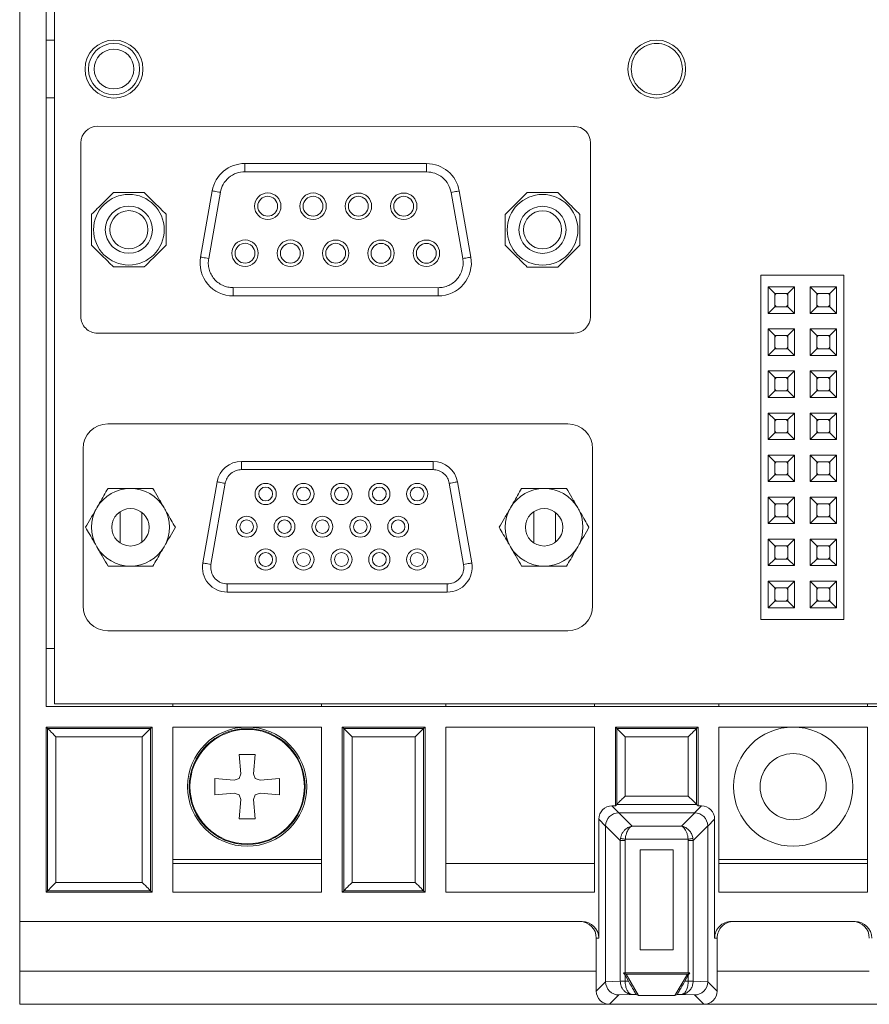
# Paper-space layout 'Blatt2' of a CAD drawing. Header units: millimetres. Extents: x 257 to 862, y 404 to 535.
# Tile 1 of 36: x 257 to 309, y 408 to 467. Entities that reach past the tile are written whole.
import ezdxf

# ---------------------------------------------------------------- set-up
doc = ezdxf.new("R2010")
doc.units = ezdxf.units.MM

psp = doc.layouts.new('Blatt2')

# ---------------------------------------------------------------- linework, layer by layer
at = {"color": 7, "linetype": 'Continuous', "lineweight": 15}
for p, q in [((257.233, 412.74), (257.233, 515.74)), ((258.833, 502.74), (258.833, 425.74)), ((259.333, 502.59), (259.333, 425.89)), ((259.333, 465.983), (258.833, 465.983)), ((259.333, 462.496), (258.833, 462.496)), ((290.735, 460.777), (261.935, 460.785)), ((260.934, 459.785), (260.931, 449.285)), ((291.731, 449.277), (291.734, 459.777)), ((281.829, 458.53), (270.839, 458.533)), ((270.839, 458.033), (281.829, 458.03)), ((268.869, 456.881), (268.163, 452.881)), ((283.798, 456.877), (284.502, 452.876)), ((268.655, 452.794), (269.362, 456.794)), ((283.305, 456.79), (284.01, 452.79)), ((302.033, 430.99), (302.033, 451.79)), ((302.033, 451.79), (307.033, 451.79)), ((307.033, 430.99), (307.033, 451.79)), ((282.532, 451.03), (270.132, 451.033)), ((302.463, 449.48), (302.463, 451.08)), ((302.463, 451.08), (302.863, 450.68)), ((302.463, 451.08), (304.063, 451.08)), ((303.663, 450.68), (304.063, 451.08)), ((304.063, 451.08), (304.063, 449.48)), ((305.003, 451.08), (306.603, 451.08)), ((305.003, 451.08), (305.403, 450.68)), ((305.003, 449.48), (305.003, 451.08)), ((306.203, 450.68), (306.603, 451.08)), ((306.603, 451.08), (306.603, 449.48)), ((282.532, 450.53), (270.132, 450.533)), ((302.863, 449.88), (302.863, 450.68)), ((302.863, 450.68), (303.663, 450.68)), ((303.663, 450.68), (303.663, 449.88)), ((305.403, 450.68), (306.203, 450.68)), ((305.403, 449.88), (305.403, 450.68)), ((306.203, 450.68), (306.203, 449.88)), ((302.463, 449.48), (302.863, 449.88)), ((303.663, 449.88), (302.863, 449.88)), ((304.063, 449.48), (303.663, 449.88)), ((305.003, 449.48), (305.403, 449.88)), ((306.203, 449.88), (305.403, 449.88)), ((306.603, 449.48), (306.203, 449.88)), ((304.063, 449.48), (302.463, 449.48)), ((306.603, 449.48), (305.003, 449.48)), ((302.463, 448.54), (304.063, 448.54)), ((302.463, 448.54), (302.863, 448.14)), ((302.463, 446.94), (302.463, 448.54)), ((303.663, 448.14), (304.063, 448.54)), ((304.063, 448.54), (304.063, 446.94)), ((305.003, 448.54), (306.603, 448.54)), ((305.003, 448.54), (305.403, 448.14)), ((305.003, 446.94), (305.003, 448.54)), ((306.203, 448.14), (306.603, 448.54)), ((306.603, 448.54), (306.603, 446.94)), ((261.931, 448.285), (290.731, 448.277)), ((302.863, 448.14), (303.663, 448.14)), ((302.863, 447.34), (302.863, 448.14)), ((303.663, 448.14), (303.663, 447.34)), ((305.403, 448.14), (306.203, 448.14)), ((305.403, 447.34), (305.403, 448.14)), ((306.203, 448.14), (306.203, 447.34)), ((302.463, 446.94), (302.863, 447.34)), ((303.663, 447.34), (302.863, 447.34)), ((304.063, 446.94), (303.663, 447.34)), ((305.003, 446.94), (305.403, 447.34)), ((306.203, 447.34), (305.403, 447.34)), ((306.603, 446.94), (306.203, 447.34)), ((304.063, 446.94), (302.463, 446.94)), ((306.603, 446.94), (305.003, 446.94)), ((302.463, 444.4), (302.463, 446)), ((302.463, 446), (302.863, 445.6)), ((302.463, 446), (304.063, 446)), ((302.863, 444.8), (302.863, 445.6)), ((302.863, 445.6), (303.663, 445.6)), ((303.663, 445.6), (304.063, 446)), ((303.663, 445.6), (303.663, 444.8)), ((304.063, 446), (304.063, 444.4)), ((305.003, 446), (306.603, 446)), ((305.003, 444.4), (305.003, 446)), ((305.003, 446), (305.403, 445.6)), ((305.403, 445.6), (306.203, 445.6)), ((305.403, 444.8), (305.403, 445.6)), ((306.203, 445.6), (306.603, 446)), ((306.203, 445.6), (306.203, 444.8)), ((306.603, 446), (306.603, 444.4)), ((302.463, 444.4), (302.863, 444.8)), ((304.063, 444.4), (302.463, 444.4)), ((303.663, 444.8), (302.863, 444.8)), ((304.063, 444.4), (303.663, 444.8)), ((305.003, 444.4), (305.403, 444.8)), ((306.603, 444.4), (305.003, 444.4)), ((306.203, 444.8), (305.403, 444.8)), ((306.603, 444.4), (306.203, 444.8)), ((302.463, 443.46), (304.063, 443.46)), ((302.463, 443.46), (302.863, 443.06)), ((302.463, 441.86), (302.463, 443.46)), ((303.663, 443.06), (304.063, 443.46)), ((304.063, 443.46), (304.063, 441.86)), ((305.003, 443.46), (306.603, 443.46)), ((305.003, 441.86), (305.003, 443.46)), ((305.003, 443.46), (305.403, 443.06)), ((306.203, 443.06), (306.603, 443.46)), ((306.603, 443.46), (306.603, 441.86)), ((290.362, 442.806), (262.562, 442.806)), ((302.863, 443.06), (303.663, 443.06)), ((302.863, 442.26), (302.863, 443.06)), ((303.663, 443.06), (303.663, 442.26)), ((305.403, 442.26), (305.403, 443.06)), ((305.403, 443.06), (306.203, 443.06)), ((306.203, 443.06), (306.203, 442.26)), ((302.463, 441.86), (302.863, 442.26)), ((303.663, 442.26), (302.863, 442.26)), ((304.063, 441.86), (303.663, 442.26)), ((305.003, 441.86), (305.403, 442.26)), ((306.203, 442.26), (305.403, 442.26)), ((306.603, 441.86), (306.203, 442.26)), ((304.063, 441.86), (302.463, 441.86)), ((306.603, 441.86), (305.003, 441.86)), ((261.062, 441.306), (261.062, 431.806)), ((291.862, 431.806), (291.862, 441.306)), ((302.463, 440.92), (304.063, 440.92)), ((302.463, 440.92), (302.863, 440.52)), ((302.463, 439.32), (302.463, 440.92)), ((303.663, 440.52), (304.063, 440.92)), ((304.063, 440.92), (304.063, 439.32)), ((305.003, 440.92), (306.603, 440.92)), ((305.003, 439.32), (305.003, 440.92)), ((305.003, 440.92), (305.403, 440.52)), ((306.203, 440.52), (306.603, 440.92)), ((306.603, 440.92), (306.603, 439.32)), ((270.642, 440.54), (270.642, 440.04)), ((282.214, 440.54), (270.642, 440.54)), ((282.214, 440.54), (282.214, 440.04)), ((302.863, 440.52), (303.663, 440.52)), ((302.863, 439.72), (302.863, 440.52)), ((303.663, 440.52), (303.663, 439.72)), ((305.403, 440.52), (306.203, 440.52)), ((305.403, 439.72), (305.403, 440.52)), ((306.203, 440.52), (306.203, 439.72)), ((270.642, 440.04), (282.214, 440.04)), ((302.463, 439.32), (302.863, 439.72)), ((303.663, 439.72), (302.863, 439.72)), ((304.063, 439.32), (303.663, 439.72)), ((305.003, 439.32), (305.403, 439.72)), ((306.203, 439.72), (305.403, 439.72)), ((306.603, 439.32), (306.203, 439.72)), ((269.165, 439.3), (268.301, 434.4)), ((268.793, 434.313), (269.657, 439.213)), ((283.199, 439.213), (284.063, 434.313)), ((284.555, 434.4), (283.691, 439.3)), ((304.063, 439.32), (302.463, 439.32)), ((306.603, 439.32), (305.003, 439.32)), ((302.463, 438.38), (304.063, 438.38)), ((302.463, 436.78), (302.463, 438.38)), ((302.463, 438.38), (302.863, 437.98)), ((303.663, 437.98), (304.063, 438.38)), ((304.063, 438.38), (304.063, 436.78)), ((305.003, 436.78), (305.003, 438.38)), ((305.003, 438.38), (305.403, 437.98)), ((305.003, 438.38), (306.603, 438.38)), ((306.203, 437.98), (306.603, 438.38)), ((306.603, 438.38), (306.603, 436.78)), ((302.863, 437.18), (302.863, 437.98)), ((302.863, 437.98), (303.663, 437.98)), ((303.663, 437.98), (303.663, 437.18)), ((305.403, 437.18), (305.403, 437.98)), ((305.403, 437.98), (306.203, 437.98)), ((306.203, 437.98), (306.203, 437.18)), ((263.312, 437.503), (263.312, 435.608)), ((264.612, 435.656), (264.612, 437.456)), ((288.312, 437.503), (288.312, 435.608)), ((289.612, 435.656), (289.612, 437.456)), ((302.463, 436.78), (302.863, 437.18)), ((304.063, 436.78), (302.463, 436.78)), ((303.663, 437.18), (302.863, 437.18)), ((304.063, 436.78), (303.663, 437.18)), ((305.003, 436.78), (305.403, 437.18)), ((306.603, 436.78), (305.003, 436.78)), ((306.203, 437.18), (305.403, 437.18)), ((306.603, 436.78), (306.203, 437.18)), ((302.463, 435.84), (304.063, 435.84)), ((302.463, 434.24), (302.463, 435.84)), ((302.463, 435.84), (302.863, 435.44)), ((302.863, 435.44), (303.663, 435.44)), ((302.863, 434.64), (302.863, 435.44)), ((303.663, 435.44), (304.063, 435.84)), ((303.663, 435.44), (303.663, 434.64)), ((304.063, 435.84), (304.063, 434.24)), ((305.003, 434.24), (305.003, 435.84)), ((305.003, 435.84), (305.403, 435.44)), ((305.003, 435.84), (306.603, 435.84)), ((305.403, 434.64), (305.403, 435.44)), ((305.403, 435.44), (306.203, 435.44)), ((306.203, 435.44), (306.603, 435.84)), ((306.203, 435.44), (306.203, 434.64)), ((306.603, 435.84), (306.603, 434.24)), ((268.778, 434.14), (268.793, 434.313)), ((284.063, 434.313), (284.078, 434.14)), ((302.463, 434.24), (302.863, 434.64)), ((304.063, 434.24), (302.463, 434.24)), ((303.663, 434.64), (302.863, 434.64)), ((304.063, 434.24), (303.663, 434.64)), ((305.003, 434.24), (305.403, 434.64)), ((306.603, 434.24), (305.003, 434.24)), ((306.203, 434.64), (305.403, 434.64)), ((306.603, 434.24), (306.203, 434.64)), ((283.078, 433.14), (269.778, 433.14)), ((269.778, 432.64), (269.778, 433.14)), ((283.078, 432.64), (283.078, 433.14)), ((302.463, 431.7), (302.463, 433.3)), ((302.463, 433.3), (302.863, 432.9)), ((302.463, 433.3), (304.063, 433.3)), ((303.663, 432.9), (304.063, 433.3)), ((304.063, 433.3), (304.063, 431.7)), ((305.003, 433.3), (306.603, 433.3)), ((305.003, 431.7), (305.003, 433.3)), ((305.003, 433.3), (305.403, 432.9)), ((306.203, 432.9), (306.603, 433.3)), ((306.603, 433.3), (306.603, 431.7)), ((269.778, 432.64), (283.078, 432.64)), ((302.863, 432.1), (302.863, 432.9)), ((302.863, 432.9), (303.663, 432.9)), ((303.663, 432.9), (303.663, 432.1)), ((305.403, 432.9), (306.203, 432.9)), ((305.403, 432.1), (305.403, 432.9)), ((306.203, 432.9), (306.203, 432.1)), ((302.463, 431.7), (302.863, 432.1)), ((303.663, 432.1), (302.863, 432.1)), ((304.063, 431.7), (303.663, 432.1)), ((305.003, 431.7), (305.403, 432.1)), ((306.203, 432.1), (305.403, 432.1)), ((306.603, 431.7), (306.203, 432.1)), ((304.063, 431.7), (302.463, 431.7)), ((306.603, 431.7), (305.003, 431.7)), ((302.033, 430.99), (307.033, 430.99)), ((262.562, 430.306), (290.362, 430.306)), ((259.333, 429.24), (258.833, 429.24)), ((259.333, 425.89), (826.511, 425.89)), ((266.483, 425.74), (266.483, 425.89)), ((275.483, 425.89), (275.483, 425.74)), ((282.983, 425.74), (282.983, 425.89)), ((291.983, 425.89), (291.983, 425.74)), ((299.483, 425.74), (299.483, 425.89)), ((308.483, 425.89), (308.483, 425.74)), ((258.833, 425.74), (312.233, 425.74)), ((265.233, 424.49), (258.833, 424.49)), ((258.833, 424.49), (258.833, 414.51)), ((258.922, 424.401), (258.833, 424.49)), ((258.922, 424.401), (258.922, 414.599)), ((265.144, 424.401), (258.922, 424.401)), ((265.233, 424.49), (265.144, 424.401)), ((265.144, 414.599), (265.144, 424.401)), ((265.233, 414.51), (265.233, 424.49)), ((275.483, 424.49), (266.483, 424.49)), ((266.483, 424.49), (266.483, 414.51)), ((275.483, 414.51), (275.483, 424.49)), ((281.733, 424.49), (276.733, 424.49)), ((276.733, 424.49), (276.733, 414.51)), ((276.733, 424.49), (276.822, 424.401)), ((281.644, 424.401), (276.822, 424.401)), ((276.822, 424.401), (276.822, 414.599)), ((281.144, 423.901), (281.644, 424.401)), ((281.644, 424.401), (281.733, 424.49)), ((281.644, 414.599), (281.644, 424.401)), ((281.733, 414.51), (281.733, 424.49)), ((291.983, 424.49), (282.983, 424.49)), ((282.983, 424.49), (282.983, 414.51)), ((291.983, 414.51), (291.983, 424.49)), ((298.233, 424.49), (293.233, 424.49)), ((293.233, 424.49), (293.233, 419.726)), ((293.233, 424.49), (293.322, 424.401)), ((293.322, 424.401), (293.322, 419.817)), ((298.144, 424.401), (293.322, 424.401)), ((298.233, 424.49), (298.144, 424.401)), ((298.144, 419.817), (298.144, 424.401)), ((298.233, 419.726), (298.233, 424.49)), ((308.483, 424.49), (299.483, 424.49)), ((299.483, 424.49), (299.483, 414.51)), ((308.483, 414.51), (308.483, 424.49)), ((264.644, 423.901), (259.422, 423.901)), ((259.422, 423.901), (259.422, 415.099)), ((264.644, 415.099), (264.644, 423.901)), ((277.322, 423.901), (277.322, 415.099)), ((281.144, 423.901), (277.322, 423.901)), ((281.144, 415.099), (281.144, 423.901)), ((297.644, 423.901), (293.822, 423.901)), ((293.822, 423.901), (293.822, 420.317)), ((297.644, 420.317), (297.644, 423.901)), ((270.598, 421.67), (270.495, 422.84)), ((270.495, 422.84), (271.47, 422.84)), ((271.47, 422.84), (271.368, 421.67)), ((269.033, 420.402), (269.033, 421.377)), ((269.033, 421.377), (270.203, 421.275)), ((270.203, 421.275), (270.495, 421.377)), ((270.495, 421.377), (270.598, 421.67)), ((271.368, 421.67), (271.47, 421.377)), ((271.47, 421.377), (271.763, 421.275)), ((271.763, 421.275), (272.933, 421.377)), ((272.933, 421.377), (272.933, 420.402)), ((270.203, 420.504), (269.033, 420.402)), ((270.495, 420.402), (270.203, 420.504)), ((270.598, 420.11), (270.495, 420.402)), ((270.495, 418.94), (270.598, 420.11)), ((271.47, 420.402), (271.368, 420.11)), ((271.368, 420.11), (271.47, 418.94)), ((271.763, 420.504), (271.47, 420.402)), ((272.933, 420.402), (271.763, 420.504)), ((293.822, 420.317), (297.644, 420.317)), ((293.448, 419.309), (293.031, 419.726)), ((293.233, 419.726), (293.031, 419.726)), ((293.322, 419.817), (293.233, 419.726)), ((298.144, 419.817), (293.322, 419.817)), ((298.018, 419.309), (298.434, 419.726)), ((298.233, 419.726), (298.144, 419.817)), ((298.434, 419.726), (298.233, 419.726)), ((271.47, 418.94), (270.495, 418.94)), ((292.648, 418.509), (292.232, 418.926)), ((292.232, 418.926), (292.232, 411.74)), ((294.241, 418.503), (293.435, 419.309)), ((293.448, 419.309), (293.435, 419.309)), ((293.448, 419.309), (298.018, 419.309)), ((297.225, 418.503), (298.031, 419.309)), ((298.818, 418.509), (299.234, 418.926)), ((299.234, 411.74), (299.234, 418.926)), ((293.53, 417.641), (292.648, 418.523)), ((292.648, 409.104), (292.648, 418.509)), ((294.241, 418.503), (297.225, 418.503)), ((297.936, 417.641), (298.818, 418.523)), ((298.818, 418.509), (298.818, 418.523)), ((298.818, 418.509), (298.818, 409.104)), ((293.53, 417.641), (293.541, 417.761)), ((293.53, 409.146), (293.53, 417.641)), ((293.825, 417.641), (293.53, 417.641)), ((293.825, 417.641), (293.831, 417.717)), ((293.825, 409.649), (293.825, 417.641)), ((293.831, 417.717), (297.635, 417.717)), ((297.635, 417.717), (297.641, 417.641)), ((297.641, 417.641), (297.641, 409.649)), ((297.641, 417.641), (297.936, 417.641)), ((297.925, 417.761), (297.936, 417.641)), ((297.936, 417.641), (297.936, 409.146)), ((294.73, 417.074), (296.736, 417.074)), ((294.73, 411.031), (294.73, 417.074)), ((296.736, 417.074), (296.736, 411.031)), ((275.483, 416.49), (266.483, 416.49)), ((308.483, 416.49), (299.483, 416.49)), ((266.483, 416.242), (275.483, 416.242)), ((282.983, 416.242), (291.983, 416.242)), ((308.483, 416.242), (299.483, 416.242)), ((258.833, 414.51), (258.922, 414.599)), ((258.922, 414.599), (265.144, 414.599)), ((259.422, 415.099), (264.644, 415.099)), ((265.233, 414.51), (265.144, 414.599)), ((276.733, 414.51), (276.822, 414.599)), ((276.822, 414.599), (281.644, 414.599)), ((277.322, 415.099), (281.144, 415.099)), ((281.733, 414.51), (281.644, 414.599)), ((258.833, 414.51), (265.233, 414.51)), ((266.483, 414.51), (275.483, 414.51)), ((276.733, 414.51), (281.733, 414.51)), ((282.983, 414.51), (291.983, 414.51)), ((299.483, 414.51), (308.483, 414.51)), ((291.231, 412.74), (257.233, 412.74)), ((257.233, 409.74), (257.233, 412.74)), ((307.731, 412.74), (300.234, 412.74)), ((292.083, 409.74), (292.083, 411.74)), ((292.232, 411.74), (292.083, 411.74)), ((299.383, 411.74), (299.234, 411.74)), ((299.383, 411.74), (299.383, 409.74)), ((296.736, 411.031), (294.73, 411.031)), ((257.233, 407.74), (257.233, 409.74)), ((292.083, 409.74), (257.233, 409.74)), ((292.083, 409.74), (292.083, 408.54)), ((293.825, 409.49), (293.733, 409.649)), ((293.733, 409.649), (293.879, 409.565)), ((293.733, 409.649), (293.825, 409.649)), ((293.825, 409.649), (297.641, 409.649)), ((294.026, 409.142), (293.825, 409.49)), ((293.825, 409.146), (293.825, 409.49)), ((293.879, 409.565), (294.63, 408.265)), ((293.879, 409.565), (297.586, 409.565)), ((297.586, 409.565), (296.836, 408.265)), ((297.641, 409.49), (297.44, 409.142)), ((297.586, 409.565), (297.733, 409.649)), ((297.733, 409.649), (297.641, 409.49)), ((297.641, 409.649), (297.733, 409.649)), ((297.641, 409.49), (297.641, 409.146)), ((299.383, 408.54), (299.383, 409.74)), ((308.583, 409.74), (299.383, 409.74)), ((292.083, 408.54), (292.648, 409.104)), ((292.648, 409.104), (293.53, 409.146)), ((293.53, 409.146), (293.825, 409.146)), ((293.53, 409.146), (293.53, 409.14)), ((293.825, 409.142), (293.825, 409.146)), ((294.026, 409.142), (293.825, 409.142)), ((297.641, 409.142), (297.44, 409.142)), ((297.641, 409.146), (297.641, 409.142)), ((297.641, 409.146), (297.936, 409.146)), ((297.936, 409.14), (297.936, 409.146)), ((297.936, 409.146), (298.818, 409.104)), ((298.818, 409.104), (299.383, 408.54)), ((293.447, 408.304), (292.883, 407.74)), ((294.241, 408.342), (293.447, 408.304)), ((294.241, 408.342), (293.981, 408.4)), ((294.081, 408.401), (294.241, 408.342)), ((294.496, 408.342), (294.241, 408.342)), ((294.63, 408.265), (294.496, 408.342)), ((296.836, 408.265), (294.63, 408.265)), ((296.97, 408.342), (296.836, 408.265)), ((297.225, 408.342), (296.97, 408.342)), ((298.018, 408.304), (297.225, 408.342)), ((298.018, 408.304), (298.583, 407.74)), ((257.233, 407.74), (292.883, 407.74)), ((292.883, 407.74), (298.583, 407.74)), ((298.583, 407.74), (309.383, 407.74))]:
    psp.add_line(p, q, dxfattribs=at)
at = {"color": 7, "linetype": 'Continuous', "lineweight": 15, "flags": 128}
for points in [[(270.839, 458.533), (270.839, 458.523), (270.839, 458.495), (270.839, 458.448), (270.839, 458.386), (270.839, 458.31), (270.839, 458.224), (270.839, 458.13), (270.839, 458.033)], [(281.829, 458.53), (281.829, 458.52), (281.829, 458.492), (281.829, 458.445), (281.829, 458.383), (281.829, 458.308), (281.829, 458.221), (281.829, 458.127), (281.829, 458.03)], [(268.869, 456.881), (268.879, 456.879), (268.907, 456.874), (268.952, 456.866), (269.013, 456.855), (269.088, 456.842), (269.173, 456.827), (269.266, 456.811), (269.362, 456.794)], [(283.798, 456.877), (283.788, 456.875), (283.76, 456.87), (283.715, 456.862), (283.654, 456.851), (283.579, 456.838), (283.494, 456.823), (283.401, 456.807), (283.305, 456.79)], [(268.163, 452.881), (268.172, 452.879), (268.2, 452.874), (268.246, 452.866), (268.307, 452.855), (268.382, 452.842), (268.467, 452.827), (268.559, 452.811), (268.655, 452.794)], [(284.01, 452.79), (284.106, 452.807), (284.198, 452.823), (284.283, 452.838), (284.358, 452.851), (284.419, 452.862), (284.465, 452.87), (284.493, 452.875), (284.502, 452.876)], [(270.132, 450.533), (270.132, 450.542), (270.132, 450.571), (270.132, 450.617), (270.132, 450.679), (270.132, 450.755), (270.132, 450.842), (270.132, 450.935), (270.132, 451.033)], [(282.532, 450.53), (282.532, 450.539), (282.532, 450.568), (282.532, 450.614), (282.532, 450.676), (282.532, 450.752), (282.532, 450.838), (282.532, 450.932), (282.532, 451.03)], [(302.863, 450.58), (302.909, 450.633), (302.963, 450.68)], [(303.563, 450.68), (303.616, 450.633), (303.663, 450.58)], [(305.403, 450.58), (305.449, 450.633), (305.503, 450.68)], [(306.103, 450.68), (306.156, 450.633), (306.203, 450.58)], [(302.963, 449.88), (302.909, 449.926), (302.863, 449.98)], [(303.663, 449.98), (303.616, 449.926), (303.563, 449.88)], [(305.503, 449.88), (305.449, 449.926), (305.403, 449.98)], [(306.203, 449.98), (306.156, 449.926), (306.103, 449.88)], [(302.863, 448.04), (302.909, 448.093), (302.963, 448.14)], [(303.563, 448.14), (303.616, 448.093), (303.663, 448.04)], [(305.403, 448.04), (305.449, 448.093), (305.503, 448.14)], [(306.103, 448.14), (306.156, 448.093), (306.203, 448.04)], [(302.963, 447.34), (302.909, 447.386), (302.863, 447.44)], [(303.663, 447.44), (303.616, 447.386), (303.563, 447.34)], [(305.503, 447.34), (305.449, 447.386), (305.403, 447.44)], [(306.203, 447.44), (306.156, 447.386), (306.103, 447.34)], [(302.863, 445.5), (302.909, 445.553), (302.963, 445.6)], [(303.563, 445.6), (303.616, 445.553), (303.663, 445.5)], [(305.403, 445.5), (305.449, 445.553), (305.503, 445.6)], [(306.103, 445.6), (306.156, 445.553), (306.203, 445.5)], [(302.963, 444.8), (302.909, 444.846), (302.863, 444.9)], [(303.663, 444.9), (303.616, 444.846), (303.563, 444.8)], [(305.503, 444.8), (305.449, 444.846), (305.403, 444.9)], [(306.203, 444.9), (306.156, 444.846), (306.103, 444.8)], [(302.863, 442.96), (302.909, 443.013), (302.963, 443.06)], [(303.563, 443.06), (303.616, 443.013), (303.663, 442.96)], [(305.403, 442.96), (305.449, 443.013), (305.503, 443.06)], [(306.103, 443.06), (306.156, 443.013), (306.203, 442.96)], [(302.963, 442.26), (302.909, 442.306), (302.863, 442.36)], [(303.663, 442.36), (303.616, 442.306), (303.563, 442.26)], [(305.503, 442.26), (305.449, 442.306), (305.403, 442.36)], [(306.203, 442.36), (306.156, 442.306), (306.103, 442.26)], [(302.863, 440.42), (302.909, 440.473), (302.963, 440.52)], [(303.563, 440.52), (303.616, 440.473), (303.663, 440.42)], [(305.403, 440.42), (305.449, 440.473), (305.503, 440.52)], [(306.103, 440.52), (306.156, 440.473), (306.203, 440.42)], [(302.963, 439.72), (302.909, 439.766), (302.863, 439.82)], [(303.663, 439.82), (303.616, 439.766), (303.563, 439.72)], [(305.503, 439.72), (305.449, 439.766), (305.403, 439.82)], [(306.203, 439.82), (306.156, 439.766), (306.103, 439.72)], [(269.165, 439.3), (269.174, 439.298), (269.202, 439.293), (269.248, 439.285), (269.309, 439.275), (269.384, 439.261), (269.469, 439.246), (269.561, 439.23), (269.657, 439.213)], [(283.691, 439.3), (283.682, 439.298), (283.654, 439.293), (283.608, 439.285), (283.547, 439.275), (283.472, 439.261), (283.387, 439.246), (283.295, 439.23), (283.199, 439.213)], [(302.863, 437.88), (302.909, 437.933), (302.963, 437.98)], [(303.563, 437.98), (303.616, 437.933), (303.663, 437.88)], [(305.403, 437.88), (305.449, 437.933), (305.503, 437.98)], [(306.103, 437.98), (306.156, 437.933), (306.203, 437.88)], [(302.963, 437.18), (302.909, 437.226), (302.863, 437.28)], [(303.663, 437.28), (303.616, 437.226), (303.563, 437.18)], [(305.503, 437.18), (305.449, 437.226), (305.403, 437.28)], [(306.203, 437.28), (306.156, 437.226), (306.103, 437.18)], [(302.863, 435.34), (302.909, 435.393), (302.963, 435.44)], [(303.563, 435.44), (303.616, 435.393), (303.663, 435.34)], [(305.403, 435.34), (305.449, 435.393), (305.503, 435.44)], [(306.103, 435.44), (306.156, 435.393), (306.203, 435.34)], [(268.793, 434.313), (268.697, 434.33), (268.605, 434.346), (268.52, 434.361), (268.445, 434.375), (268.384, 434.385), (268.338, 434.393), (268.31, 434.398), (268.301, 434.4)], [(284.555, 434.4), (284.546, 434.398), (284.518, 434.393), (284.472, 434.385), (284.411, 434.375), (284.336, 434.361), (284.251, 434.346), (284.159, 434.33), (284.063, 434.313)], [(302.963, 434.64), (302.909, 434.686), (302.863, 434.74)], [(303.663, 434.74), (303.616, 434.686), (303.563, 434.64)], [(305.503, 434.64), (305.449, 434.686), (305.403, 434.74)], [(306.203, 434.74), (306.156, 434.686), (306.103, 434.64)], [(302.863, 432.8), (302.909, 432.853), (302.963, 432.9)], [(303.563, 432.9), (303.616, 432.853), (303.663, 432.8)], [(305.403, 432.8), (305.449, 432.853), (305.503, 432.9)], [(306.103, 432.9), (306.156, 432.853), (306.203, 432.8)], [(302.963, 432.1), (302.909, 432.146), (302.863, 432.2)], [(303.663, 432.2), (303.616, 432.146), (303.563, 432.1)], [(305.503, 432.1), (305.449, 432.146), (305.403, 432.2)], [(306.203, 432.2), (306.156, 432.146), (306.103, 432.1)], [(259.422, 423.901), (259.325, 423.998), (259.232, 424.091), (259.145, 424.177), (259.07, 424.253), (259.008, 424.315), (258.961, 424.361), (258.932, 424.39), (258.922, 424.401)], [(265.144, 424.401), (265.133, 424.39), (265.105, 424.361), (265.058, 424.315), (264.996, 424.253), (264.92, 424.177), (264.834, 424.091), (264.741, 423.998), (264.644, 423.901)], [(276.822, 424.401), (276.832, 424.39), (276.861, 424.361), (276.908, 424.315), (276.97, 424.253), (277.045, 424.177), (277.132, 424.091), (277.225, 423.998), (277.322, 423.901)], [(293.541, 417.761), (293.555, 417.758), (293.578, 417.755), (293.608, 417.75), (293.644, 417.745), (293.686, 417.739), (293.732, 417.732), (293.781, 417.724), (293.831, 417.717)], [(297.925, 417.761), (297.91, 417.758), (297.888, 417.755), (297.858, 417.75), (297.822, 417.745), (297.78, 417.739), (297.734, 417.732), (297.685, 417.724), (297.635, 417.717)], [(258.922, 414.599), (258.932, 414.609), (258.961, 414.638), (259.008, 414.684), (259.07, 414.747), (259.145, 414.822), (259.232, 414.908), (259.325, 415.002), (259.422, 415.099)], [(265.144, 414.599), (265.133, 414.609), (265.105, 414.638), (265.058, 414.684), (264.996, 414.747), (264.92, 414.822), (264.834, 414.908), (264.741, 415.002), (264.644, 415.099)], [(276.822, 414.599), (276.832, 414.609), (276.861, 414.638), (276.908, 414.684), (276.97, 414.747), (277.045, 414.822), (277.132, 414.908), (277.225, 415.002), (277.322, 415.099)], [(281.644, 414.599), (281.633, 414.609), (281.605, 414.638), (281.558, 414.684), (281.496, 414.747), (281.42, 414.822), (281.334, 414.908), (281.241, 415.002), (281.144, 415.099)], [(293.825, 409.142), (293.773, 409.142), (293.723, 409.141), (293.676, 409.141), (293.633, 409.141), (293.596, 409.141), (293.566, 409.14), (293.544, 409.14), (293.53, 409.14)], [(297.936, 409.14), (297.922, 409.14), (297.899, 409.14), (297.869, 409.141), (297.832, 409.141), (297.79, 409.141), (297.743, 409.141), (297.692, 409.142), (297.641, 409.142)]]:
    psp.add_lwpolyline(points, dxfattribs=at)
at = {"color": 7, "linetype": 'Continuous', "lineweight": 15}
for centre, radius in [((262.933, 464.24), 1.75), ((262.933, 464.24), 1.55), ((295.733, 464.24), 1.75), ((262.933, 464.24), 1.2), ((263.833, 454.535), 2.135), ((272.223, 455.952), 0.8), ((272.223, 455.952), 0.6), ((274.963, 455.952), 0.8), ((274.963, 455.952), 0.6), ((277.703, 455.951), 0.8), ((277.703, 455.951), 0.6), ((280.443, 455.95), 0.8), ((280.443, 455.95), 0.6), ((288.833, 454.528), 2.135), ((263.833, 454.535), 1.425), ((263.833, 454.535), 1.15), ((288.833, 454.528), 1.425), ((288.833, 454.528), 1.15), ((270.852, 453.113), 0.8), ((273.592, 453.112), 0.8), ((276.332, 453.111), 0.8), ((279.072, 453.11), 0.8), ((281.812, 453.11), 0.8), ((270.852, 453.113), 0.6), ((273.592, 453.112), 0.6), ((276.332, 453.111), 0.6), ((279.072, 453.11), 0.6), ((281.812, 453.11), 0.6), ((272.098, 438.57), 0.64), ((272.098, 438.57), 0.42), ((274.388, 438.57), 0.64), ((274.388, 438.57), 0.42), ((276.678, 438.57), 0.64), ((276.678, 438.57), 0.42), ((278.968, 438.57), 0.64), ((278.968, 438.57), 0.42), ((281.258, 438.57), 0.64), ((281.258, 438.57), 0.42), ((263.928, 436.556), 1.13), ((270.948, 436.59), 0.63), ((273.238, 436.59), 0.63), ((275.528, 436.59), 0.63), ((277.818, 436.59), 0.63), ((280.108, 436.59), 0.63), ((288.928, 436.556), 1.13), ((270.948, 436.59), 0.41), ((273.238, 436.59), 0.41), ((275.528, 436.59), 0.41), ((277.818, 436.59), 0.41), ((280.108, 436.59), 0.41), ((272.098, 434.61), 0.64), ((272.098, 434.61), 0.42), ((274.388, 434.61), 0.64), ((274.388, 434.61), 0.42), ((276.678, 434.61), 0.64), ((276.678, 434.61), 0.42), ((278.968, 434.61), 0.64), ((278.968, 434.61), 0.42), ((281.258, 434.61), 0.64), ((281.258, 434.61), 0.42), ((270.983, 420.89), 3.6), ((270.983, 420.89), 3.5), ((303.983, 420.89), 3.6), ((303.983, 420.89), 2)]:
    psp.add_circle(centre, radius, dxfattribs=at)
for centre, radius, start, end in [((261.934, 459.785), 1, 89.98456, 179.98456), ((290.734, 459.777), 1, 359.98456, 89.98456), ((270.839, 456.533), 2, 89.98456, 169.98456), ((281.828, 456.53), 2, 9.98456, 89.98456), ((270.132, 452.533), 2, 169.98456, 269.98456), ((282.532, 452.53), 2, 269.98456, 9.98456), ((261.931, 449.285), 1, 179.98456, 269.98456), ((290.731, 449.277), 1, 269.98456, 359.98456), ((262.562, 441.306), 1.5, 90, 180), ((290.362, 441.306), 1.5, 0, 90), ((270.642, 439.04), 1.5, 90, 170), ((282.214, 439.04), 1.5, 10, 90), ((263.928, 436.556), 2.35, 90, 150), ((263.928, 436.556), 2.35, 30, 90), ((288.928, 436.556), 2.35, 90, 150), ((288.928, 436.556), 2.35, 30, 90), ((263.928, 436.556), 2.35, 150, 210), ((263.928, 436.556), 2.35, 330, 30), ((288.928, 436.556), 2.35, 150, 210), ((288.928, 436.556), 2.35, 330, 30), ((263.928, 436.556), 2.35, 210, 270), ((263.928, 436.556), 2.35, 270, 330), ((288.928, 436.556), 2.35, 210, 270), ((288.928, 436.556), 2.35, 270, 330), ((269.778, 434.14), 1.5, 170, 270), ((283.078, 434.14), 1.5, 270, 10), ((262.562, 431.806), 1.5, 180, 270), ((290.362, 431.806), 1.5, 270, 0), ((270.983, 420.89), 3.458, 314.99976, 135), ((270.983, 420.89), 3.458, 135, 314.99976)]:
    psp.add_arc(centre, radius, start, end, dxfattribs=at)
for centre, major_axis, ratio, start_param, end_param in [((293.032, 418.926), (-0.566, 0.566), 0.999921, 5.497827, 7.068544), ((298.434, 418.926), (0.566, 0.566), 0.999921, 5.497827, 7.068544), ((293.447, 418.51), (0.566, 0.566), 0.998377, 0.802037, 2.339555), ((297.977, 418.469), (0.335, 0.78), 0.932781, 0.364185, 0.380785), ((298.018, 418.51), (0.566, -0.566), 0.998377, 0.802037, 2.339555), ((293.488, 418.469), (0.78, -0.335), 0.932781, 3.505778, 3.522377), ((291.083, 411.74), (1, 0), 0.99996, 0, 1.570796), ((291.231, 411.74), (1, 0), 0.99996, 0, 1.570796), ((300.234, 411.74), (1, 0), 0.99996, 1.570796, 3.141593), ((300.383, 411.74), (1, 0), 0.99996, 1.570796, 3.141593), ((307.583, 411.74), (1, 0), 0.99996, 0, 1.570796), ((307.731, 411.74), (1, 0), 0.99996, 0, 1.570796), ((293.447, 409.104), (-0.324, 0.732), 0.998842, 1.154547, 2.724492), ((298.018, 409.104), (0.324, 0.732), 0.998842, 3.558693, 5.128638), ((292.883, 408.54), (-0.566, -0.566), 0.999921, 5.497827, 7.068544), ((298.583, 408.54), (0.566, -0.566), 0.999921, 5.497827, 7.068544)]:
    psp.add_ellipse(centre, major_axis=major_axis, ratio=ratio, start_param=start_param, end_param=end_param, dxfattribs=at)
for points, knots in [([(294.183, 464.24), (294.206, 464.442), (294.253, 464.848), (294.611, 465.364), (295.124, 465.709), (295.733, 465.83), (296.342, 465.709), (296.855, 465.364), (297.213, 464.848), (297.26, 464.442), (297.283, 464.24)], [0, 0, 0, 0, 0.125, 0.25, 0.375, 0.5, 0.625, 0.75, 0.875, 1, 1, 1, 1]), ([(297.283, 464.24), (297.26, 464.037), (297.213, 463.631), (296.855, 463.115), (296.342, 462.77), (295.733, 462.649), (295.124, 462.77), (294.611, 463.115), (294.253, 463.631), (294.206, 464.037), (294.183, 464.24)], [0, 0, 0, 0, 0.125, 0.25, 0.375, 0.5, 0.625, 0.75, 0.875, 1, 1, 1, 1]), ([(269.362, 456.794), (269.407, 456.957), (269.502, 457.295), (269.856, 457.704), (270.321, 457.982), (270.67, 458.016), (270.839, 458.033)], [0, 0, 0, 0, 0.242227, 0.5, 0.757773, 1, 1, 1, 1]), ([(281.829, 458.03), (281.998, 458.013), (282.347, 457.978), (282.811, 457.701), (283.165, 457.292), (283.26, 456.954), (283.305, 456.79)], [0, 0, 0, 0, 0.242227, 0.5, 0.757773, 1, 1, 1, 1]), ([(262.902, 456.785), (262.688, 456.572), (262.25, 456.133), (261.809, 455.693), (261.583, 455.467)], [0, 0, 0, 0, 0.485792, 1, 1, 1, 1]), ([(264.765, 456.784), (264.464, 456.784), (263.844, 456.785), (263.222, 456.785), (262.902, 456.785)], [0, 0, 0, 0, 0.485792, 1, 1, 1, 1]), ([(264.765, 456.784), (264.978, 456.571), (265.417, 456.133), (265.857, 455.692), (266.083, 455.466)], [0, 0, 0, 0, 0.485791, 1, 1, 1, 1]), ([(287.902, 456.778), (287.688, 456.565), (287.25, 456.127), (286.809, 455.687), (286.583, 455.46)], [0, 0, 0, 0, 0.4857922, 1, 1, 1, 1]), ([(289.765, 456.778), (289.464, 456.778), (288.844, 456.778), (288.222, 456.778), (287.902, 456.778)], [0, 0, 0, 0, 0.485792, 1, 1, 1, 1]), ([(289.765, 456.778), (289.978, 456.564), (290.417, 456.126), (290.857, 455.686), (291.083, 455.459)], [0, 0, 0, 0, 0.485792, 1, 1, 1, 1]), ([(261.583, 455.467), (261.583, 455.166), (261.583, 454.546), (261.583, 453.923), (261.583, 453.603)], [0, 0, 0, 0, 0.485792, 1, 1, 1, 1]), ([(266.083, 455.466), (266.083, 455.165), (266.083, 454.544), (266.083, 453.922), (266.083, 453.602)], [0, 0, 0, 0, 0.485792, 1, 1, 1, 1]), ([(286.583, 455.46), (286.583, 455.159), (286.583, 454.539), (286.583, 453.916), (286.583, 453.596)], [0, 0, 0, 0, 0.485792, 1, 1, 1, 1]), ([(291.083, 455.459), (291.083, 455.158), (291.083, 454.538), (291.083, 453.915), (291.083, 453.595)], [0, 0, 0, 0, 0.485792, 1, 1, 1, 1]), ([(261.583, 453.603), (261.796, 453.39), (262.234, 452.951), (262.674, 452.511), (262.9, 452.285)], [0, 0, 0, 0, 0.485792, 1, 1, 1, 1]), ([(266.083, 453.602), (265.87, 453.389), (265.431, 452.951), (264.991, 452.511), (264.764, 452.284)], [0, 0, 0, 0, 0.485791, 1, 1, 1, 1]), ([(286.583, 453.596), (286.796, 453.383), (287.234, 452.945), (287.674, 452.504), (287.9, 452.278)], [0, 0, 0, 0, 0.485791, 1, 1, 1, 1]), ([(291.083, 453.595), (290.87, 453.382), (290.431, 452.944), (289.991, 452.504), (289.764, 452.278)], [0, 0, 0, 0, 0.485792, 1, 1, 1, 1]), ([(270.132, 451.033), (270.023, 451.04), (269.804, 451.053), (269.493, 451.164), (269.211, 451.333), (268.974, 451.562), (268.79, 451.835), (268.673, 452.142), (268.618, 452.468), (268.643, 452.685), (268.655, 452.794)], [0, 0, 0, 0, 0.125052, 0.250003, 0.375106, 0.500003, 0.625106, 0.750003, 0.875052, 1, 1, 1, 1]), ([(284.01, 452.79), (284.022, 452.681), (284.047, 452.464), (283.991, 452.138), (283.874, 451.831), (283.69, 451.558), (283.453, 451.329), (283.171, 451.16), (282.859, 451.049), (282.641, 451.036), (282.532, 451.03)], [0, 0, 0, 0, 0.125052, 0.250002, 0.375106, 0.500003, 0.625106, 0.750002, 0.875052, 1, 1, 1, 1]), ([(264.764, 452.284), (264.463, 452.284), (263.843, 452.285), (263.22, 452.285), (262.9, 452.285)], [0, 0, 0, 0, 0.485792, 1, 1, 1, 1]), ([(289.764, 452.278), (289.463, 452.278), (288.843, 452.278), (288.22, 452.278), (287.9, 452.278)], [0, 0, 0, 0, 0.4857911, 1, 1, 1, 1]), ([(269.657, 439.213), (269.688, 439.322), (269.751, 439.548), (269.987, 439.821), (270.296, 440.006), (270.529, 440.028), (270.642, 440.04)], [0, 0, 0, 0, 0.242227, 0.5, 0.757773, 1, 1, 1, 1]), ([(282.214, 440.04), (282.327, 440.028), (282.559, 440.006), (282.869, 439.821), (283.105, 439.548), (283.168, 439.322), (283.199, 439.213)], [0, 0, 0, 0, 0.242227, 0.5, 0.757773, 1, 1, 1, 1]), ([(262.571, 438.906), (262.406, 438.621), (262.191, 438.247), (261.95, 437.83), (261.893, 437.731)], [0, 0, 0, 0, 0.763506, 1, 1, 1, 1]), ([(263.928, 438.906), (263.682, 438.906), (263.199, 438.906), (262.778, 438.906), (262.571, 438.906)], [0, 0, 0, 0, 0.507868, 1, 1, 1, 1]), ([(265.285, 438.906), (264.955, 438.906), (264.524, 438.906), (264.042, 438.906), (263.928, 438.906)], [0, 0, 0, 0, 0.763506, 1, 1, 1, 1]), ([(265.963, 437.731), (265.84, 437.944), (265.599, 438.362), (265.388, 438.727), (265.285, 438.906)], [0, 0, 0, 0, 0.507869, 1, 1, 1, 1]), ([(287.571, 438.906), (287.406, 438.621), (287.191, 438.247), (286.95, 437.83), (286.893, 437.731)], [0, 0, 0, 0, 0.763506, 1, 1, 1, 1]), ([(288.928, 438.906), (288.682, 438.906), (288.199, 438.906), (287.778, 438.906), (287.571, 438.906)], [0, 0, 0, 0, 0.507869, 1, 1, 1, 1]), ([(290.285, 438.906), (289.955, 438.906), (289.524, 438.906), (289.042, 438.906), (288.928, 438.906)], [0, 0, 0, 0, 0.763507, 1, 1, 1, 1]), ([(290.963, 437.731), (290.84, 437.944), (290.599, 438.362), (290.388, 438.727), (290.285, 438.906)], [0, 0, 0, 0, 0.507869, 1, 1, 1, 1]), ([(261.893, 437.731), (261.77, 437.518), (261.528, 437.1), (261.318, 436.735), (261.214, 436.556)], [0, 0, 0, 0, 0.507868, 1, 1, 1, 1]), ([(266.641, 436.556), (266.477, 436.841), (266.261, 437.215), (266.02, 437.632), (265.963, 437.731)], [0, 0, 0, 0, 0.763506, 1, 1, 1, 1]), ([(286.893, 437.731), (286.77, 437.518), (286.528, 437.1), (286.318, 436.735), (286.214, 436.556)], [0, 0, 0, 0, 0.507868, 1, 1, 1, 1]), ([(291.641, 436.556), (291.477, 436.841), (291.261, 437.215), (291.02, 437.632), (290.963, 437.731)], [0, 0, 0, 0, 0.763506, 1, 1, 1, 1]), ([(261.214, 436.556), (261.379, 436.271), (261.595, 435.897), (261.836, 435.48), (261.893, 435.381)], [0, 0, 0, 0, 0.763506, 1, 1, 1, 1]), ([(265.963, 435.381), (266.086, 435.594), (266.327, 436.012), (266.538, 436.377), (266.641, 436.556)], [0, 0, 0, 0, 0.5078677, 1, 1, 1, 1]), ([(286.214, 436.556), (286.379, 436.271), (286.595, 435.897), (286.836, 435.48), (286.893, 435.381)], [0, 0, 0, 0, 0.763506, 1, 1, 1, 1]), ([(290.963, 435.381), (291.086, 435.594), (291.327, 436.012), (291.538, 436.377), (291.641, 436.556)], [0, 0, 0, 0, 0.507868, 1, 1, 1, 1]), ([(261.893, 435.381), (262.015, 435.168), (262.257, 434.75), (262.468, 434.385), (262.571, 434.206)], [0, 0, 0, 0, 0.507868, 1, 1, 1, 1]), ([(265.285, 434.206), (265.449, 434.491), (265.665, 434.865), (265.906, 435.282), (265.963, 435.381)], [0, 0, 0, 0, 0.763506, 1, 1, 1, 1]), ([(286.893, 435.381), (287.015, 435.168), (287.257, 434.75), (287.468, 434.385), (287.571, 434.206)], [0, 0, 0, 0, 0.5078677, 1, 1, 1, 1]), ([(290.285, 434.206), (290.449, 434.491), (290.665, 434.865), (290.906, 435.282), (290.963, 435.381)], [0, 0, 0, 0, 0.763506, 1, 1, 1, 1]), ([(262.571, 434.206), (262.9, 434.206), (263.332, 434.206), (263.814, 434.206), (263.928, 434.206)], [0, 0, 0, 0, 0.763506, 1, 1, 1, 1]), ([(263.928, 434.206), (264.173, 434.206), (264.657, 434.206), (265.078, 434.206), (265.285, 434.206)], [0, 0, 0, 0, 0.507868, 1, 1, 1, 1]), ([(269.778, 433.14), (269.652, 433.153), (269.458, 433.174), (269.225, 433.298), (269.066, 433.427), (268.937, 433.587), (268.812, 433.82), (268.791, 434.014), (268.778, 434.14)], [0, 0, 0, 0, 0.239443, 0.36955, 0.5, 0.630107, 0.760557, 1, 1, 1, 1]), ([(284.078, 434.14), (284.064, 434.014), (284.044, 433.82), (283.919, 433.587), (283.79, 433.428), (283.631, 433.298), (283.398, 433.174), (283.204, 433.153), (283.078, 433.14)], [0, 0, 0, 0, 0.239443, 0.36955, 0.5, 0.630108, 0.760557, 1, 1, 1, 1]), ([(287.571, 434.206), (287.9, 434.206), (288.332, 434.206), (288.814, 434.206), (288.928, 434.206)], [0, 0, 0, 0, 0.763507, 1, 1, 1, 1]), ([(288.928, 434.206), (289.173, 434.206), (289.657, 434.206), (290.078, 434.206), (290.285, 434.206)], [0, 0, 0, 0, 0.507867, 1, 1, 1, 1]), ([(293.322, 424.401), (293.324, 424.399), (293.327, 424.396), (293.358, 424.365), (293.441, 424.282), (293.606, 424.116), (293.745, 423.977), (293.822, 423.901)], [0, 0, 0, 0, 0.086762, 0.177827, 0.379651, 0.657104, 1, 1, 1, 1]), ([(298.144, 424.401), (298.142, 424.399), (298.139, 424.396), (298.108, 424.364), (298.025, 424.282), (297.86, 424.116), (297.721, 423.977), (297.644, 423.901)], [0, 0, 0, 0, 0.086805, 0.17788, 0.379605, 0.657086, 1, 1, 1, 1]), ([(293.322, 419.817), (293.324, 419.818), (293.327, 419.822), (293.358, 419.853), (293.441, 419.936), (293.606, 420.101), (293.745, 420.24), (293.822, 420.317)], [0, 0, 0, 0, 0.086791, 0.177873, 0.379685, 0.65713, 1, 1, 1, 1]), ([(297.644, 420.317), (297.721, 420.24), (297.86, 420.101), (298.025, 419.935), (298.108, 419.853), (298.139, 419.822), (298.142, 419.818), (298.144, 419.817)], [0, 0, 0, 0, 0.342882, 0.620354, 0.82219, 0.913252, 1, 1, 1, 1]), ([(293.541, 417.761), (293.553, 417.816), (293.577, 417.927), (293.653, 418.087), (293.754, 418.232), (293.907, 418.375), (294.079, 418.469), (294.198, 418.494), (294.241, 418.503)], [0, 0, 0, 0, 0.141336, 0.286141, 0.446629, 0.60705, 0.858242, 1, 1, 1, 1]), ([(293.831, 417.717), (293.841, 417.791), (293.862, 417.943), (293.943, 418.178), (294.05, 418.372), (294.152, 418.465), (294.216, 418.495), (294.236, 418.501), (294.241, 418.503)], [0, 0, 0, 0, 0.188126, 0.386055, 0.673852, 0.899308, 0.97489, 1, 1, 1, 1]), ([(297.635, 417.717), (297.626, 417.782), (297.609, 417.915), (297.551, 418.105), (297.475, 418.262), (297.375, 418.423), (297.284, 418.472), (297.225, 418.503)], [0, 0, 0, 0, 0.166112, 0.339063, 0.527291, 0.690051, 1, 1, 1, 1]), ([(297.225, 418.503), (297.249, 418.499), (297.335, 418.482), (297.517, 418.408), (297.717, 418.238), (297.865, 418.002), (297.905, 417.843), (297.925, 417.761)], [0, 0, 0, 0, 0.08017, 0.283768, 0.588163, 0.788338, 1, 1, 1, 1]), ([(294.496, 408.342), (294.493, 408.346), (294.488, 408.352), (294.458, 408.401), (294.411, 408.48), (294.332, 408.616), (294.202, 408.837), (294.088, 409.035), (294.026, 409.142)], [0, 0, 0, 0, 0.113954, 0.233066, 0.358572, 0.491541, 0.725594, 1, 1, 1, 1]), ([(297.44, 409.142), (297.378, 409.035), (297.263, 408.837), (297.134, 408.616), (297.055, 408.48), (297.008, 408.401), (296.978, 408.352), (296.973, 408.346), (296.97, 408.342)], [0, 0, 0, 0, 0.274407, 0.508459, 0.641423, 0.766927, 0.886034, 1, 1, 1, 1]), ([(297.225, 408.342), (297.283, 408.354), (297.396, 408.378), (297.502, 408.539), (297.573, 408.706), (297.612, 408.847), (297.635, 408.992), (297.639, 409.094), (297.641, 409.142)], [0, 0, 0, 0, 0.265254, 0.522987, 0.65839, 0.769855, 0.890742, 1, 1, 1, 1]), ([(297.684, 408.534), (297.644, 408.501), (297.533, 408.409), (297.369, 408.35), (297.257, 408.344), (297.225, 408.342)], [0, 0, 0, 0, 0.283874, 0.795431, 1, 1, 1, 1])]:
    psp.add_open_spline(points, degree=3, knots=knots, dxfattribs=at)
at = {"color": 8, "linetype": 'Continuous', "lineweight": 15}
for points, knots in [([(293.981, 408.4), (293.897, 408.45), (293.768, 408.527), (293.648, 408.695), (293.582, 408.835), (293.539, 408.983), (293.533, 409.088), (293.53, 409.14)], [0, 0, 0, 0, 0.34686, 0.530496, 0.678924, 0.843025, 1, 1, 1, 1]), ([(293.825, 409.142), (293.827, 409.091), (293.831, 408.985), (293.855, 408.837), (293.896, 408.697), (293.967, 408.528), (294.036, 408.451), (294.081, 408.401)], [0, 0, 0, 0, 0.15696, 0.321072, 0.469511, 0.653224, 1, 1, 1, 1]), ([(297.936, 409.14), (297.929, 409.064), (297.916, 408.91), (297.826, 408.696), (297.732, 408.589), (297.684, 408.534)], [0, 0, 0, 0, 0.323095, 0.654138, 1, 1, 1, 1])]:
    psp.add_open_spline(points, degree=3, knots=knots, dxfattribs=at)

doc.saveas('drawing.dxf')
